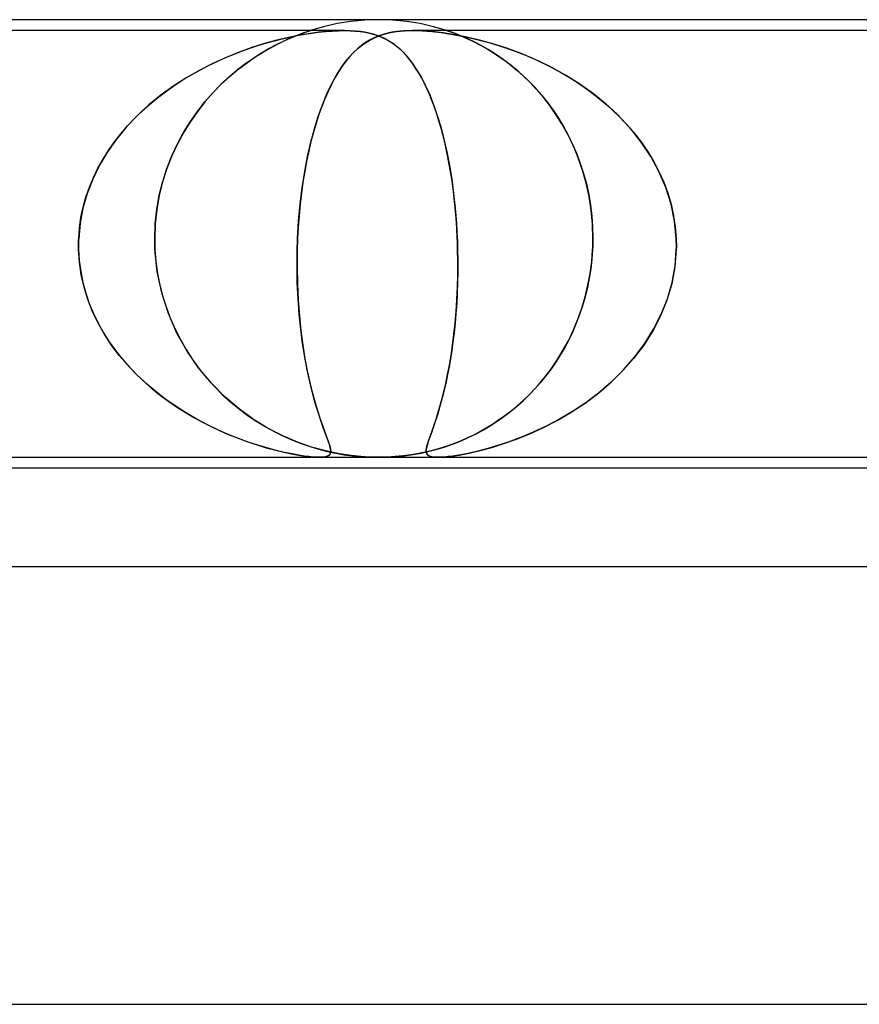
# Model space of a CAD drawing. Header units: millimetres. Extents: x -280 to 280, y -2 to 180.
# Tile 47 of 73: x 41.72 to 49.39, y 171 to 180. Entities that reach past the tile are written whole.
import ezdxf

# ---------------------------------------------------------------- set-up
doc = ezdxf.new("R2010")
doc.units = ezdxf.units.MM
doc.layers.add('HIDDEN', color=7, linetype='Continuous')
doc.layers.add('THICK', color=7, linetype='Continuous')

msp = doc.modelspace()

# ---------------------------------------------------------------- linework, layer by layer
at = {"layer": 'HIDDEN'}
for p, q in [((45, 180), (44.8731, 179.996)), ((45.1269, 179.996), (45, 180)), ((44.4974, 179.9358), (44.3755, 179.9)), ((44.6212, 179.9638), (44.4974, 179.9358)), ((44.7466, 179.9839), (44.6212, 179.9638)), ((44.8731, 179.996), (44.7466, 179.9839)), ((45.2534, 179.9839), (45.1269, 179.996)), ((45.3788, 179.9638), (45.2534, 179.9839)), ((45.5026, 179.9358), (45.3788, 179.9638)), ((45.6245, 179.9), (45.5026, 179.9358)), ((44.6877, 179.9), (37.8123, 179.9)), ((44.0475, 179.8068), (44.1179, 179.8244)), ((44.1774, 179.8381), (44.0691, 179.8124)), ((44.1179, 179.8244), (44.1875, 179.8402)), ((44.1832, 179.827), (44.1263, 179.8011)), ((44.1361, 179.8057), (44.1921, 179.8309)), ((44.2812, 179.8589), (44.1774, 179.8381)), ((44.2343, 179.8486), (44.1832, 179.827)), ((44.1875, 179.8402), (44.256, 179.8541)), ((44.1921, 179.8309), (44.2417, 179.8515)), ((44.2784, 179.8659), (44.2343, 179.8486)), ((44.2417, 179.8515), (44.2833, 179.8678)), ((44.256, 179.8541), (44.3231, 179.8662)), ((44.3128, 179.8787), (44.2784, 179.8659)), ((44.374, 179.8744), (44.2812, 179.8589)), ((44.2833, 179.8678), (44.3155, 179.8797)), ((44.3379, 179.8875), (44.3128, 179.8787)), ((44.3155, 179.8797), (44.3394, 179.8881)), ((44.3231, 179.8662), (44.3884, 179.8764)), ((44.3553, 179.8934), (44.3379, 179.8875)), ((44.3394, 179.8881), (44.3562, 179.8937)), ((44.3666, 179.8971), (44.3553, 179.8934)), ((44.3562, 179.8937), (44.3671, 179.8973)), ((44.3733, 179.8993), (44.3666, 179.8971)), ((44.3671, 179.8973), (44.3734, 179.8993)), ((44.3755, 179.9), (44.3733, 179.8993)), ((44.3734, 179.8993), (44.3755, 179.9)), ((44.4536, 179.8851), (44.374, 179.8744)), ((44.3884, 179.8764), (44.4516, 179.8847)), ((44.4516, 179.8847), (44.5135, 179.8913)), ((44.5213, 179.8921), (44.4536, 179.8851)), ((44.5135, 179.8913), (44.574, 179.8961)), ((44.5792, 179.8965), (44.5213, 179.8921)), ((44.574, 179.8961), (44.6325, 179.899)), ((44.6341, 179.8991), (44.5792, 179.8965)), ((44.6325, 179.899), (44.6876, 179.9)), ((44.6879, 179.9), (44.6341, 179.8991)), ((44.6876, 179.9), (44.7386, 179.8991)), ((44.7388, 179.8991), (44.6879, 179.9)), ((44.7386, 179.8991), (44.7855, 179.8965)), ((44.7874, 179.8963), (44.7388, 179.8991)), ((44.7855, 179.8965), (44.8303, 179.8921)), ((44.8327, 179.8917), (44.7874, 179.8963)), ((44.8303, 179.8921), (44.8775, 179.8851)), ((44.8748, 179.8855), (44.8327, 179.8917)), ((44.9142, 179.8775), (44.8748, 179.8855)), ((44.8775, 179.8851), (44.9275, 179.8744)), ((44.9516, 179.8678), (44.9142, 179.8775)), ((44.9586, 179.8348), (44.9178, 179.814)), ((44.9183, 179.8143), (44.9736, 179.8415)), ((44.9275, 179.8744), (44.98, 179.8589)), ((44.9872, 179.8563), (44.9516, 179.8678)), ((45.0031, 179.8532), (44.9586, 179.8348)), ((44.9736, 179.8415), (45.0319, 179.8631)), ((44.98, 179.8589), (45.0328, 179.8381)), ((45.0213, 179.843), (44.9872, 179.8563)), ((45.0516, 179.8689), (45.0031, 179.8532)), ((45.054, 179.828), (45.0213, 179.843)), ((45.0319, 179.8631), (45.0943, 179.8796)), ((45.0328, 179.8381), (45.0833, 179.8124)), ((45.1047, 179.8817), (45.0516, 179.8689)), ((45.0852, 179.8112), (45.054, 179.828)), ((45.0943, 179.8796), (45.1619, 179.8911)), ((45.1644, 179.8914), (45.1047, 179.8817)), ((45.1619, 179.8911), (45.236, 179.8979)), ((45.2316, 179.8976), (45.1644, 179.8914)), ((45.3078, 179.9), (45.2316, 179.8976)), ((45.236, 179.8979), (45.3167, 179.9)), ((45.3948, 179.8979), (45.3078, 179.9)), ((52.1877, 179.9), (45.3123, 179.9)), ((45.3167, 179.9), (45.3999, 179.8976)), ((45.4889, 179.8911), (45.3948, 179.8979)), ((45.3999, 179.8976), (45.4856, 179.8914)), ((45.4856, 179.8914), (45.5726, 179.8817)), ((45.5889, 179.8796), (45.4889, 179.8911)), ((45.5726, 179.8817), (45.6599, 179.8689)), ((45.6946, 179.8631), (45.5889, 179.8796)), ((45.6268, 179.8992), (45.6245, 179.9)), ((45.6245, 179.9), (45.6305, 179.898)), ((45.634, 179.8968), (45.6268, 179.8992)), ((45.6305, 179.898), (45.648, 179.892)), ((45.6468, 179.8925), (45.634, 179.8968)), ((45.6663, 179.8857), (45.6468, 179.8925)), ((45.648, 179.892), (45.6751, 179.8823)), ((45.6599, 179.8689), (45.7479, 179.8532)), ((45.6934, 179.8756), (45.6663, 179.8857)), ((45.6751, 179.8823), (45.7087, 179.8696)), ((45.729, 179.8618), (45.6934, 179.8756)), ((45.8055, 179.8415), (45.6946, 179.8631)), ((45.7087, 179.8696), (45.746, 179.8548)), ((45.7723, 179.8438), (45.729, 179.8618)), ((45.746, 179.8548), (45.785, 179.8384)), ((45.7479, 179.8532), (45.8359, 179.8348)), ((45.8221, 179.8217), (45.7723, 179.8438)), ((45.785, 179.8384), (45.8276, 179.8192)), ((45.9214, 179.8143), (45.8055, 179.8415)), ((45.8774, 179.795), (45.8221, 179.8217)), ((45.8359, 179.8348), (45.9226, 179.814)), ((43.8425, 179.7455), (43.7256, 179.7036)), ((43.7561, 179.7151), (43.8313, 179.7417)), ((43.8313, 179.7417), (43.9049, 179.7657)), ((43.9572, 179.7816), (43.8425, 179.7455)), ((43.9049, 179.7657), (43.9768, 179.7873)), ((43.9985, 179.7353), (43.9296, 179.695)), ((43.9374, 179.6997), (44.0079, 179.7404)), ((44.0691, 179.8124), (43.9572, 179.7816)), ((43.9768, 179.7873), (44.0475, 179.8068)), ((44.0644, 179.7706), (43.9985, 179.7353)), ((44.0079, 179.7404), (44.0744, 179.7757)), ((44.1263, 179.8011), (44.0644, 179.7706)), ((44.0744, 179.7757), (44.1361, 179.8057)), ((44.761, 179.6912), (44.8124, 179.74)), ((44.8065, 179.7348), (44.7706, 179.7009)), ((44.843, 179.7648), (44.8065, 179.7348)), ((44.8124, 179.74), (44.8648, 179.7808)), ((44.88, 179.791), (44.843, 179.7648)), ((44.8648, 179.7808), (44.9183, 179.8143)), ((44.9178, 179.814), (44.88, 179.791)), ((45.0833, 179.8124), (45.1314, 179.7816)), ((45.1152, 179.7927), (45.0852, 179.8112)), ((45.1442, 179.7723), (45.1152, 179.7927)), ((45.1314, 179.7816), (45.1777, 179.7455)), ((45.1729, 179.7496), (45.1442, 179.7723)), ((45.2013, 179.7245), (45.1729, 179.7496)), ((45.1777, 179.7455), (45.2225, 179.7036)), ((45.8276, 179.8192), (45.8741, 179.7967)), ((45.8741, 179.7967), (45.9241, 179.7708)), ((45.9376, 179.7634), (45.8774, 179.795)), ((46.0431, 179.7808), (45.9214, 179.8143)), ((45.9226, 179.814), (46.0077, 179.791)), ((45.9241, 179.7708), (45.977, 179.7413)), ((46.0018, 179.7267), (45.9376, 179.7634)), ((45.977, 179.7413), (46.0324, 179.7081)), ((46.0077, 179.791), (46.0952, 179.7647)), ((46.1705, 179.7399), (46.0431, 179.7808)), ((46.0952, 179.7647), (46.1852, 179.7348)), ((46.3023, 179.6912), (46.1705, 179.7399)), ((46.1852, 179.7348), (46.2772, 179.7009)), ((43.6065, 179.6554), (43.4862, 179.6007)), ((43.5233, 179.6184), (43.6018, 179.6536)), ((43.6018, 179.6536), (43.6795, 179.6857)), ((43.7256, 179.7036), (43.6065, 179.6554)), ((43.6795, 179.6857), (43.7561, 179.7151)), ((43.8582, 179.6494), (43.785, 179.5981)), ((43.7879, 179.6004), (43.8638, 179.6531)), ((43.9296, 179.695), (43.8582, 179.6494)), ((43.8638, 179.6531), (43.9374, 179.6997)), ((44.7352, 179.663), (44.7004, 179.6209)), ((44.7106, 179.6338), (44.761, 179.6912)), ((44.7706, 179.7009), (44.7352, 179.663)), ((45.2293, 179.6968), (45.2013, 179.7245)), ((45.2225, 179.7036), (45.2663, 179.6555)), ((45.2569, 179.6665), (45.2293, 179.6968)), ((45.2843, 179.6334), (45.2569, 179.6665)), ((45.2663, 179.6555), (45.3088, 179.6007)), ((46.0692, 179.6845), (46.0018, 179.7267)), ((46.0324, 179.7081), (46.0897, 179.6709)), ((46.139, 179.6365), (46.0692, 179.6845)), ((46.0897, 179.6709), (46.1485, 179.6296)), ((46.2772, 179.7009), (46.3708, 179.663)), ((46.4375, 179.6338), (46.3023, 179.6912)), ((46.3708, 179.663), (46.4655, 179.6209)), ((43.3646, 179.5388), (43.4441, 179.5802)), ((43.4862, 179.6007), (43.3657, 179.5392)), ((43.4441, 179.5802), (43.5233, 179.6184)), ((43.7105, 179.5413), (43.7879, 179.6004)), ((43.785, 179.5981), (43.7105, 179.5413)), ((44.614, 179.4931), (44.6613, 179.5674)), ((44.6661, 179.5744), (44.6325, 179.5233)), ((44.6613, 179.5674), (44.7106, 179.6338)), ((44.7004, 179.6209), (44.6661, 179.5744)), ((45.3112, 179.5974), (45.2843, 179.6334)), ((45.3088, 179.6007), (45.3502, 179.5392)), ((45.3379, 179.5584), (45.3112, 179.5974)), ((45.3642, 179.5163), (45.3379, 179.5584)), ((46.2104, 179.5824), (46.139, 179.6365)), ((46.1485, 179.6296), (46.2077, 179.5845)), ((46.2077, 179.5845), (46.2665, 179.536)), ((46.2824, 179.5223), (46.2104, 179.5824)), ((46.5743, 179.5674), (46.4375, 179.6338)), ((46.4655, 179.6209), (46.5607, 179.5743)), ((46.5607, 179.5743), (46.6561, 179.5233)), ((46.7086, 179.493), (46.5743, 179.5674)), ((43.2459, 179.4707), (43.1278, 179.3949)), ((43.2057, 179.446), (43.2849, 179.494)), ((43.3657, 179.5392), (43.2459, 179.4707)), ((43.2849, 179.494), (43.3646, 179.5388)), ((43.558, 179.4062), (43.6337, 179.4765)), ((43.636, 179.4784), (43.5615, 179.4095)), ((43.6337, 179.4765), (43.7105, 179.5413)), ((43.7105, 179.5413), (43.636, 179.4784)), ((44.5995, 179.4677), (44.5678, 179.4082)), ((44.569, 179.4109), (44.614, 179.4931)), ((44.6325, 179.5233), (44.5995, 179.4677)), ((45.3502, 179.5392), (45.3903, 179.4707)), ((45.3901, 179.4709), (45.3642, 179.5163)), ((45.4154, 179.4228), (45.3901, 179.4709)), ((45.3903, 179.4707), (45.4291, 179.3949)), ((46.2665, 179.536), (46.3246, 179.4839)), ((46.3533, 179.4567), (46.2824, 179.5223)), ((46.3246, 179.4839), (46.3819, 179.4284)), ((46.6561, 179.5233), (46.7507, 179.4676)), ((46.839, 179.4109), (46.7086, 179.493)), ((46.7507, 179.4676), (46.843, 179.4081)), ((43.1278, 179.3949), (43.0125, 179.3117)), ((43.052, 179.3413), (43.128, 179.3951)), ((43.128, 179.3951), (43.2057, 179.446)), ((43.4842, 179.3303), (43.558, 179.4062)), ((43.5615, 179.4095), (43.488, 179.3344)), ((44.5263, 179.3208), (44.569, 179.4109)), ((44.5678, 179.4082), (44.5372, 179.3449)), ((45.4399, 179.3719), (45.4154, 179.4228)), ((45.4291, 179.3949), (45.4664, 179.3117)), ((45.4637, 179.3182), (45.4399, 179.3719)), ((46.4227, 179.3857), (46.3533, 179.4567)), ((46.3819, 179.4284), (46.4376, 179.3693)), ((46.4901, 179.3094), (46.4227, 179.3857)), ((46.9645, 179.3208), (46.839, 179.4109)), ((46.843, 179.4081), (46.9325, 179.3449)), ((43.0125, 179.3117), (42.901, 179.2208)), ((42.9058, 179.2251), (42.9778, 179.2847)), ((42.9778, 179.2847), (43.052, 179.3413)), ((43.4127, 179.2488), (43.4842, 179.3303)), ((43.488, 179.3344), (43.4161, 179.2529)), ((44.486, 179.2227), (44.5263, 179.3208)), ((44.5372, 179.3449), (44.508, 179.2778)), ((45.4867, 179.2618), (45.4637, 179.3182)), ((45.4664, 179.3117), (45.5021, 179.2209)), ((46.4376, 179.3693), (46.4921, 179.3068)), ((46.5549, 179.2275), (46.4901, 179.3094)), ((46.4921, 179.3068), (46.5447, 179.2409)), ((46.9325, 179.3449), (47.019, 179.2778)), ((47.0844, 179.2227), (46.9645, 179.3208)), ((42.901, 179.2208), (42.7952, 179.1232)), ((42.8362, 179.1626), (42.9058, 179.2251)), ((43.3442, 179.1617), (43.4127, 179.2488)), ((43.4161, 179.2529), (43.3465, 179.1648)), ((44.448, 179.1166), (44.486, 179.2227)), ((44.48, 179.2071), (44.4533, 179.1326)), ((44.508, 179.2778), (44.48, 179.2071)), ((45.5089, 179.2026), (45.4867, 179.2618)), ((45.5021, 179.2209), (45.5358, 179.1233)), ((45.5302, 179.1406), (45.5089, 179.2026)), ((46.5447, 179.2409), (46.5954, 179.1715)), ((46.6167, 179.1402), (46.5549, 179.2275)), ((47.019, 179.2778), (47.1021, 179.207)), ((47.1975, 179.1166), (47.0844, 179.2227)), ((47.1021, 179.207), (47.1815, 179.1325)), ((42.7952, 179.1232), (42.6964, 179.0193)), ((42.7691, 179.0971), (42.8362, 179.1626)), ((43.2792, 179.0688), (43.3442, 179.1617)), ((43.3465, 179.1648), (43.2804, 179.0707)), ((44.4125, 179.0024), (44.448, 179.1166)), ((44.4533, 179.1326), (44.428, 179.0544)), ((45.5507, 179.0758), (45.5302, 179.1406)), ((45.5358, 179.1233), (45.5673, 179.0193)), ((46.5954, 179.1715), (46.6437, 179.0987)), ((46.675, 179.0475), (46.6167, 179.1402)), ((47.1815, 179.1325), (47.2569, 179.0544)), ((47.303, 179.0023), (47.1975, 179.1166)), ((42.6964, 179.0193), (42.6054, 178.909)), ((42.6436, 178.9573), (42.7048, 179.0287)), ((42.7048, 179.0287), (42.7691, 179.0971)), ((43.2181, 178.9703), (43.2792, 179.0688)), ((43.2804, 179.0707), (43.2185, 178.9709)), ((44.428, 179.0544), (44.4041, 178.9725)), ((45.5704, 179.0081), (45.5507, 179.0758)), ((45.5673, 179.0193), (45.5963, 178.9091)), ((46.6437, 179.0987), (46.6895, 179.0225)), ((46.7294, 178.9493), (46.675, 179.0475)), ((46.6895, 179.0225), (46.7326, 178.943)), ((47.2569, 179.0544), (47.328, 178.9725)), ((42.5856, 178.8829), (42.6436, 178.9573)), ((43.2185, 178.9709), (43.1615, 178.8655)), ((43.1616, 178.8659), (43.2181, 178.9703)), ((44.3798, 178.88), (44.4125, 179.0024)), ((44.4041, 178.9725), (44.3816, 178.887)), ((45.5891, 178.9376), (45.5704, 179.0081)), ((45.6069, 178.8643), (45.5891, 178.9376)), ((46.7792, 178.8458), (46.7294, 178.9493)), ((46.7326, 178.943), (46.7726, 178.8603)), ((47.3996, 178.88), (47.303, 179.0023)), ((47.328, 178.9725), (47.3945, 178.887)), ((42.6054, 178.909), (42.5229, 178.7927)), ((42.5314, 178.8056), (42.5856, 178.8829)), ((43.1615, 178.8655), (43.1099, 178.7546)), ((43.1105, 178.7559), (43.1616, 178.8659)), ((44.3502, 178.7496), (44.3798, 178.88)), ((44.3816, 178.887), (44.3607, 178.7983)), ((45.5963, 178.9091), (45.6228, 178.7927)), ((45.6237, 178.7883), (45.6069, 178.8643)), ((46.7726, 178.8603), (46.8094, 178.7745)), ((46.824, 178.737), (46.7792, 178.8458)), ((47.3945, 178.887), (47.4557, 178.7983)), ((47.4862, 178.7496), (47.3996, 178.88)), ((42.5229, 178.7927), (42.4498, 178.6704)), ((42.4811, 178.7255), (42.5314, 178.8056)), ((43.1099, 178.7546), (43.0645, 178.6384)), ((43.0652, 178.6402), (43.1105, 178.7559)), ((44.3239, 178.6115), (44.3502, 178.7496)), ((44.3607, 178.7983), (44.3414, 178.7066)), ((45.6228, 178.7927), (45.6466, 178.6704)), ((45.6394, 178.7096), (45.6237, 178.7883)), ((46.8094, 178.7745), (46.8427, 178.6855)), ((47.4557, 178.7983), (47.5114, 178.7066)), ((47.5614, 178.6114), (47.4862, 178.7496)), ((42.4498, 178.6704), (42.3873, 178.543)), ((42.435, 178.6426), (42.4811, 178.7255)), ((44.3414, 178.7066), (44.3239, 178.612)), ((45.6539, 178.6282), (45.6394, 178.7096)), ((45.6466, 178.6704), (45.6675, 178.543)), ((46.8634, 178.6231), (46.824, 178.737)), ((46.8427, 178.6855), (46.8723, 178.5936)), ((47.5114, 178.7066), (47.5611, 178.6119)), ((42.3935, 178.557), (42.435, 178.6426)), ((43.0645, 178.6384), (43.026, 178.5172)), ((43.0267, 178.5196), (43.0652, 178.6402)), ((44.3012, 178.4659), (44.3239, 178.6115)), ((44.3239, 178.612), (44.3082, 178.5146)), ((45.6673, 178.5442), (45.6539, 178.6282)), ((46.8965, 178.5048), (46.8634, 178.6231)), ((46.8723, 178.5936), (46.898, 178.4988)), ((47.5611, 178.6119), (47.6047, 178.5146)), ((47.6238, 178.4659), (47.5614, 178.6114)), ((42.3873, 178.543), (42.3364, 178.4118)), ((42.3568, 178.4686), (42.3935, 178.557)), ((43.026, 178.5172), (42.9952, 178.3923)), ((42.9957, 178.3947), (43.0267, 178.5196)), ((44.3082, 178.5146), (44.2944, 178.4147)), ((45.6794, 178.4577), (45.6673, 178.5442)), ((45.6675, 178.543), (45.6852, 178.4118)), ((46.9229, 178.3829), (46.8965, 178.5048)), ((46.898, 178.4988), (46.9193, 178.402)), ((47.6047, 178.5146), (47.6418, 178.4147)), ((42.3364, 178.4118), (42.2977, 178.2771)), ((42.3254, 178.3778), (42.3568, 178.4686)), ((42.9952, 178.3923), (42.9725, 178.2639)), ((42.9728, 178.2661), (42.9957, 178.3947)), ((44.2944, 178.4147), (44.2825, 178.3123)), ((44.2828, 178.315), (44.3012, 178.4659)), ((45.6902, 178.3688), (45.6794, 178.4577)), ((45.6852, 178.4118), (45.6997, 178.2771)), ((46.9193, 178.402), (46.936, 178.3035)), ((46.9421, 178.2579), (46.9229, 178.3829)), ((47.6715, 178.315), (47.6238, 178.4659)), ((47.6418, 178.4147), (47.6722, 178.3123)), ((42.2997, 178.2853), (42.3254, 178.3778)), ((44.2687, 178.1595), (44.2828, 178.315)), ((44.2825, 178.3123), (44.2726, 178.2086)), ((45.6995, 178.2785), (45.6902, 178.3688)), ((46.936, 178.3035), (46.948, 178.2036)), ((47.7035, 178.1595), (47.6715, 178.315)), ((47.6722, 178.3123), (47.6952, 178.2086)), ((42.2977, 178.2771), (42.2716, 178.1395)), ((42.2799, 178.1914), (42.2997, 178.2853)), ((42.9725, 178.2639), (42.9585, 178.1326)), ((42.9586, 178.134), (42.9728, 178.2661)), ((44.2726, 178.2086), (44.2649, 178.1045)), ((45.7074, 178.1868), (45.6995, 178.2785)), ((45.6997, 178.2771), (45.7108, 178.1395)), ((46.9538, 178.13), (46.9421, 178.2579)), ((46.948, 178.2036), (46.9552, 178.1023)), ((47.6952, 178.2086), (47.7109, 178.1045)), ((42.2716, 178.1395), (42.2588, 178)), ((42.2662, 178.0962), (42.2799, 178.1914)), ((42.9536, 178), (42.9586, 178.134)), ((42.9585, 178.1326), (42.9536, 178)), ((44.2593, 178), (44.2687, 178.1595)), ((45.7137, 178.0939), (45.7074, 178.1868)), ((45.7108, 178.1395), (45.7185, 178)), ((46.9575, 178), (46.9538, 178.13)), ((47.719, 178), (47.7035, 178.1595)), ((42.2588, 178), (42.2662, 178.0962)), ((44.2649, 178.1045), (44.2593, 178)), ((45.7185, 178), (45.7137, 178.0939)), ((46.9552, 178.1023), (46.9575, 178)), ((47.7109, 178.1045), (47.719, 178)), ((42.2574, 177.9501), (42.2577, 177.9668)), ((42.2577, 177.9666), (42.2574, 177.9499)), ((42.2574, 177.9334), (42.2574, 177.9501)), ((42.2574, 177.9499), (42.2574, 177.9333)), ((42.2575, 177.9167), (42.2574, 177.9334)), ((42.2574, 177.9333), (42.2575, 177.9166)), ((42.2577, 177.9668), (42.2581, 177.9834)), ((42.2581, 177.9833), (42.2577, 177.9666)), ((42.2581, 177.9834), (42.2588, 178)), ((42.2588, 178), (42.2581, 177.9833)), ((42.9536, 178), (42.9536, 177.9833)), ((42.9536, 177.9833), (42.9536, 178)), ((42.9536, 177.9833), (42.9538, 177.9666)), ((42.9538, 177.9667), (42.9536, 177.9833)), ((42.9541, 177.95), (42.9538, 177.9667)), ((42.9538, 177.9666), (42.9541, 177.95)), ((42.9541, 177.95), (42.9546, 177.9333)), ((42.9546, 177.9333), (42.9541, 177.95)), ((42.9546, 177.9333), (42.9552, 177.9167)), ((42.9552, 177.9167), (42.9546, 177.9333)), ((44.2568, 177.9333), (44.2563, 177.9167)), ((44.2563, 177.9166), (44.2568, 177.9333)), ((44.2573, 177.95), (44.2568, 177.9333)), ((44.2568, 177.9333), (44.2573, 177.9499)), ((44.2579, 177.9667), (44.2573, 177.95)), ((44.2573, 177.9499), (44.2579, 177.9666)), ((44.2586, 177.9833), (44.2579, 177.9667)), ((44.2579, 177.9666), (44.2586, 177.9833)), ((44.2593, 178), (44.2586, 177.9833)), ((44.2586, 177.9833), (44.2593, 178)), ((45.7185, 178), (45.7192, 177.9833)), ((45.7192, 177.9834), (45.7185, 178)), ((45.7199, 177.9668), (45.7192, 177.9834)), ((45.7192, 177.9833), (45.7199, 177.9666)), ((45.7205, 177.9501), (45.7199, 177.9668)), ((45.7199, 177.9666), (45.7205, 177.9499)), ((45.721, 177.9334), (45.7205, 177.9501)), ((45.7205, 177.9499), (45.721, 177.9333)), ((45.7215, 177.9167), (45.721, 177.9334)), ((45.721, 177.9333), (45.7215, 177.9166)), ((46.9557, 177.9167), (46.9563, 177.9333)), ((46.9563, 177.9333), (46.9557, 177.9166)), ((46.9563, 177.9333), (46.9568, 177.95)), ((46.9568, 177.9499), (46.9563, 177.9333)), ((46.9568, 177.95), (46.9572, 177.9666)), ((46.9572, 177.9666), (46.9568, 177.9499)), ((46.9572, 177.9666), (46.9574, 177.9833)), ((46.9574, 177.9833), (46.9572, 177.9666)), ((46.9574, 177.9833), (46.9575, 178)), ((46.9575, 178), (46.9574, 177.9833)), ((47.7197, 177.9833), (47.719, 178)), ((47.719, 178), (47.7197, 177.9833)), ((47.7201, 177.9666), (47.7197, 177.9833)), ((47.7197, 177.9833), (47.7201, 177.9667)), ((47.7201, 177.9667), (47.7203, 177.95)), ((47.7203, 177.9499), (47.7201, 177.9666)), ((47.7203, 177.95), (47.7204, 177.9333)), ((47.7204, 177.9333), (47.7203, 177.9499)), ((47.7203, 177.9166), (47.7204, 177.9333)), ((47.7204, 177.9333), (47.7203, 177.9167)), ((42.2578, 177.9), (42.2575, 177.9167)), ((42.2575, 177.9166), (42.2578, 177.9)), ((42.2655, 177.7832), (42.2578, 177.9)), ((42.2578, 177.9), (42.2639, 177.7987)), ((42.9552, 177.9167), (42.956, 177.9)), ((42.956, 177.9), (42.9552, 177.9167)), ((42.9768, 177.6985), (42.956, 177.9)), ((42.956, 177.9), (42.9647, 177.7897)), ((44.2558, 177.9), (44.2542, 177.7417)), ((44.2542, 177.7475), (44.2558, 177.9)), ((44.2563, 177.9167), (44.2558, 177.9)), ((44.2558, 177.9), (44.2563, 177.9166)), ((45.7219, 177.9), (45.7215, 177.9167)), ((45.7215, 177.9166), (45.7219, 177.9)), ((45.7219, 177.9), (45.7236, 177.7987)), ((45.7237, 177.7832), (45.7219, 177.9)), ((46.9465, 177.7903), (46.9549, 177.9)), ((46.9549, 177.9), (46.9486, 177.8117)), ((46.9549, 177.9), (46.9557, 177.9167)), ((46.9557, 177.9166), (46.9549, 177.9)), ((47.7199, 177.9), (47.7074, 177.7417)), ((47.7082, 177.7475), (47.7199, 177.9)), ((47.7203, 177.9167), (47.7199, 177.9)), ((47.7199, 177.9), (47.7203, 177.9166)), ((42.2639, 177.7987), (42.277, 177.6984)), ((42.2823, 177.6679), (42.2655, 177.7832)), ((42.9647, 177.7897), (42.9798, 177.6802)), ((45.723, 177.6679), (45.7237, 177.7832)), ((45.7236, 177.7987), (45.7234, 177.6983)), ((46.9323, 177.6812), (46.9465, 177.7903)), ((46.9486, 177.8117), (46.9386, 177.7242)), ((42.277, 177.6984), (42.2968, 177.5992)), ((42.3082, 177.5543), (42.2823, 177.6679)), ((43.0183, 177.5021), (42.9768, 177.6985)), ((42.9798, 177.6802), (43.0009, 177.5729)), ((44.2568, 177.5971), (44.2542, 177.7475)), ((44.2542, 177.7417), (44.2571, 177.5867)), ((45.7201, 177.5543), (45.723, 177.6679)), ((45.7234, 177.6983), (45.7215, 177.5992)), ((46.9124, 177.573), (46.9323, 177.6812)), ((46.9386, 177.7242), (46.925, 177.6375)), ((47.7074, 177.7417), (47.6785, 177.5867)), ((47.6809, 177.5971), (47.7082, 177.7475)), ((42.2968, 177.5992), (42.3233, 177.5016)), ((43.0009, 177.5729), (43.0277, 177.4681)), ((44.2635, 177.4498), (44.2568, 177.5971)), ((44.2571, 177.5867), (44.2643, 177.437)), ((45.7215, 177.5992), (45.718, 177.5016)), ((46.8871, 177.4671), (46.9124, 177.573)), ((46.925, 177.6375), (46.9078, 177.5517)), ((47.6785, 177.5867), (47.6343, 177.437)), ((47.6387, 177.4497), (47.6809, 177.5971)), ((42.3427, 177.4426), (42.3082, 177.5543)), ((42.3233, 177.5016), (42.3558, 177.4066)), ((43.079, 177.3137), (43.0183, 177.5021)), ((45.718, 177.5016), (45.7129, 177.4066)), ((45.715, 177.4427), (45.7201, 177.5543)), ((46.9078, 177.5517), (46.8871, 177.4672)), ((42.3857, 177.3333), (42.3427, 177.4426)), ((42.3558, 177.4066), (42.394, 177.3145)), ((43.0277, 177.4681), (43.06, 177.366)), ((44.2739, 177.3072), (44.2635, 177.4498)), ((44.2643, 177.437), (44.2752, 177.293)), ((45.7129, 177.4066), (45.7064, 177.3144)), ((45.7078, 177.3333), (45.715, 177.4427)), ((46.8565, 177.3639), (46.8871, 177.4671)), ((46.8871, 177.4672), (46.8631, 177.3846)), ((47.6343, 177.437), (47.5759, 177.293)), ((47.5824, 177.3072), (47.6387, 177.4497)), ((42.4367, 177.2269), (42.3857, 177.3333)), ((42.394, 177.3145), (42.4375, 177.2253)), ((43.06, 177.366), (43.0976, 177.2667)), ((43.157, 177.1353), (43.079, 177.3137)), ((44.2878, 177.1701), (44.2739, 177.3072)), ((45.7064, 177.3144), (45.6985, 177.2252)), ((45.6987, 177.2269), (45.7078, 177.3333)), ((46.8361, 177.304), (46.8062, 177.2256)), ((46.8211, 177.2635), (46.8565, 177.3639)), ((46.8631, 177.3846), (46.8361, 177.304)), ((47.513, 177.17), (47.5824, 177.3072)), ((42.4948, 177.1244), (42.4367, 177.2269)), ((42.4375, 177.2253), (42.4859, 177.139)), ((43.0976, 177.2667), (43.1402, 177.1699)), ((44.2752, 177.293), (44.2895, 177.1555)), ((45.6878, 177.1244), (45.6987, 177.2269)), ((45.6985, 177.2252), (45.6895, 177.139)), ((46.8062, 177.2256), (46.7734, 177.1493)), ((46.7809, 177.1662), (46.8211, 177.2635)), ((47.5759, 177.293), (47.5046, 177.1554)), ((42.4859, 177.139), (42.5389, 177.0559)), ((42.5595, 177.026), (42.4948, 177.1244)), ((43.1402, 177.1699), (43.188, 177.0756)), ((43.2497, 176.9695), (43.157, 177.1353)), ((44.3048, 177.0389), (44.2878, 177.1701)), ((44.2895, 177.1555), (44.3067, 177.0256)), ((45.6753, 177.0261), (45.6878, 177.1244)), ((45.6895, 177.139), (45.6793, 177.0558)), ((46.7363, 177.0721), (46.7809, 177.1662)), ((46.7734, 177.1493), (46.7379, 177.0752)), ((47.5046, 177.1554), (47.4222, 177.0256)), ((47.4314, 177.0389), (47.513, 177.17)), ((42.5389, 177.0559), (42.5961, 176.9759)), ((43.188, 177.0756), (43.2408, 176.9839)), ((44.3244, 176.915), (44.3048, 177.0389)), ((45.6793, 177.0558), (45.6682, 176.9758)), ((46.6874, 176.9813), (46.7363, 177.0721)), ((46.7379, 177.0752), (46.6998, 177.0034)), ((47.3392, 176.915), (47.4314, 177.0389)), ((42.6303, 176.9318), (42.5595, 177.026)), ((42.5961, 176.9759), (42.657, 176.8992)), ((43.2408, 176.9839), (43.2985, 176.8949)), ((43.3552, 176.8165), (43.2497, 176.9695)), ((44.3067, 177.0256), (44.3263, 176.9038)), ((45.6682, 176.9758), (45.6562, 176.8991)), ((45.6615, 176.9319), (45.6753, 177.0261)), ((46.6347, 176.8945), (46.6874, 176.9813)), ((46.6998, 177.0034), (46.6593, 176.9339)), ((47.4222, 177.0256), (47.3301, 176.9038)), ((42.7067, 176.8419), (42.6303, 176.9318)), ((42.657, 176.8992), (42.7213, 176.8259)), ((43.2985, 176.8949), (43.3609, 176.8089)), ((44.3462, 176.7987), (44.3244, 176.915)), ((44.3263, 176.9038), (44.3479, 176.79)), ((45.6562, 176.8991), (45.6434, 176.8258)), ((45.6464, 176.8419), (45.6615, 176.9319)), ((46.6166, 176.8669), (46.5718, 176.8024)), ((46.5785, 176.8117), (46.6347, 176.8945)), ((46.6593, 176.9339), (46.6166, 176.8669)), ((47.3301, 176.9038), (47.2295, 176.79)), ((47.2376, 176.7987), (47.3392, 176.915)), ((42.7882, 176.7564), (42.7067, 176.8419)), ((42.7213, 176.8259), (42.7887, 176.7559)), ((43.4714, 176.6769), (43.3552, 176.8165)), ((43.3609, 176.8089), (43.4281, 176.726)), ((44.3697, 176.69), (44.3462, 176.7987)), ((44.3479, 176.79), (44.3709, 176.6844)), ((45.6434, 176.8258), (45.63, 176.7558)), ((45.6302, 176.7564), (45.6464, 176.8419)), ((46.5191, 176.7328), (46.5785, 176.8117)), ((46.5718, 176.8024), (46.5251, 176.7405)), ((47.2295, 176.79), (47.1216, 176.6843)), ((47.1277, 176.6899), (47.2376, 176.7987)), ((42.8741, 176.6756), (42.7882, 176.7564)), ((42.7887, 176.7559), (42.8589, 176.6892)), ((42.8589, 176.6892), (42.9316, 176.6258)), ((42.9633, 176.6), (42.8741, 176.6756)), ((43.4281, 176.726), (43.4996, 176.6465)), ((43.5951, 176.5522), (43.4714, 176.6769)), ((44.3945, 176.589), (44.3697, 176.69)), ((44.3709, 176.6844), (44.3949, 176.5873)), ((45.5955, 176.6), (45.6131, 176.6756)), ((45.6161, 176.6891), (45.6017, 176.6257)), ((45.6131, 176.6756), (45.6302, 176.7564)), ((45.63, 176.7558), (45.6161, 176.6891)), ((46.4765, 176.6811), (46.4262, 176.6243)), ((46.4565, 176.658), (46.5191, 176.7328)), ((46.5251, 176.7405), (46.4765, 176.6811)), ((47.1216, 176.6843), (47.0084, 176.5873)), ((47.0105, 176.589), (47.1277, 176.6899)), ((42.9316, 176.6258), (43.0065, 176.5657)), ((43.055, 176.5295), (42.9633, 176.6)), ((43.4996, 176.6465), (43.5738, 176.5722)), ((44.4201, 176.496), (44.3945, 176.589)), ((44.3949, 176.5873), (44.4192, 176.4992)), ((45.5774, 176.5296), (45.5955, 176.6)), ((45.6017, 176.6257), (45.587, 176.5656)), ((46.3231, 176.5204), (46.3911, 176.5872)), ((46.4262, 176.6243), (46.3743, 176.5701)), ((46.3911, 176.5872), (46.4565, 176.658)), ((46.8871, 176.4959), (47.0105, 176.589)), ((47.0084, 176.5873), (46.8917, 176.4992)), ((43.0065, 176.5657), (43.0833, 176.5089)), ((43.1487, 176.4642), (43.055, 176.5295)), ((43.0833, 176.5089), (43.1614, 176.4555)), ((43.5738, 176.5722), (43.6501, 176.5031)), ((43.7241, 176.4423), (43.5951, 176.5522)), ((43.6501, 176.5031), (43.728, 176.4392)), ((44.4192, 176.4992), (44.4434, 176.4197)), ((44.4458, 176.412), (44.4201, 176.496)), ((45.5721, 176.5088), (45.5572, 176.4554)), ((45.5594, 176.4642), (45.5774, 176.5296)), ((45.587, 176.5656), (45.5721, 176.5088)), ((46.2527, 176.4578), (46.3231, 176.5204)), ((46.3209, 176.5184), (46.2661, 176.4692)), ((46.3743, 176.5701), (46.3209, 176.5184)), ((46.7602, 176.412), (46.8871, 176.4959)), ((46.8917, 176.4992), (46.7726, 176.4196)), ((43.2437, 176.4037), (43.1487, 176.4642)), ((43.1614, 176.4555), (43.2398, 176.4058)), ((43.2398, 176.4058), (43.3183, 176.3598)), ((43.3395, 176.3482), (43.2437, 176.4037)), ((43.8565, 176.3467), (43.7241, 176.4423)), ((43.728, 176.4392), (43.8073, 176.3803)), ((44.4434, 176.4197), (44.4668, 176.3484)), ((44.4706, 176.3375), (44.4458, 176.412)), ((45.524, 176.3482), (45.5415, 176.4038)), ((45.5424, 176.4057), (45.528, 176.3597)), ((45.5415, 176.4038), (45.5594, 176.4642)), ((45.5572, 176.4554), (45.5424, 176.4057)), ((46.1089, 176.3472), (46.1812, 176.4001)), ((46.21, 176.4227), (46.1534, 176.3791)), ((46.1812, 176.4001), (46.2527, 176.4578)), ((46.2661, 176.4692), (46.21, 176.4227)), ((46.6325, 176.3375), (46.7602, 176.412)), ((46.7726, 176.4196), (46.6524, 176.3484)), ((43.3183, 176.3598), (43.3966, 176.3172)), ((43.4355, 176.2974), (43.3395, 176.3482)), ((43.3966, 176.3172), (43.4742, 176.278)), ((43.8073, 176.3803), (43.8876, 176.3264)), ((43.9906, 176.2647), (43.8565, 176.3467)), ((43.8876, 176.3264), (43.9686, 176.2772)), ((44.4668, 176.3484), (44.4891, 176.285)), ((44.4939, 176.272), (44.4706, 176.3375)), ((45.514, 176.3171), (45.5007, 176.2779)), ((45.5072, 176.2974), (45.524, 176.3482)), ((45.528, 176.3597), (45.514, 176.3171)), ((46.0362, 176.2989), (46.1089, 176.3472)), ((46.0964, 176.3385), (46.0392, 176.3008)), ((46.1534, 176.3791), (46.0964, 176.3385)), ((46.5054, 176.272), (46.6325, 176.3375)), ((46.6524, 176.3484), (46.5322, 176.285)), ((43.5309, 176.2513), (43.4355, 176.2974)), ((43.4742, 176.278), (43.5508, 176.2421)), ((43.6253, 176.2097), (43.5309, 176.2513)), ((43.5508, 176.2421), (43.6263, 176.2093)), ((43.9686, 176.2772), (44.0499, 176.2327)), ((44.1246, 176.1958), (43.9906, 176.2647)), ((44.0499, 176.2327), (44.1312, 176.1927)), ((44.4891, 176.285), (44.5095, 176.2291)), ((44.515, 176.215), (44.4939, 176.272)), ((44.5095, 176.2291), (44.5277, 176.1805)), ((45.4881, 176.242), (45.4765, 176.2092)), ((45.4768, 176.2097), (45.4914, 176.2513)), ((45.5007, 176.2779), (45.4881, 176.242)), ((45.4914, 176.2513), (45.5072, 176.2974)), ((45.9245, 176.2335), (45.8674, 176.2038)), ((45.8906, 176.2156), (45.9633, 176.2551)), ((45.9819, 176.2658), (45.9245, 176.2335)), ((45.9633, 176.2551), (46.0362, 176.2989)), ((46.0392, 176.3008), (45.9819, 176.2658)), ((46.4133, 176.2291), (46.2969, 176.1805)), ((46.3806, 176.215), (46.5054, 176.272)), ((46.5322, 176.285), (46.4133, 176.2291)), ((43.718, 176.1725), (43.6253, 176.2097)), ((43.6263, 176.2093), (43.7001, 176.1795)), ((43.7001, 176.1795), (43.7719, 176.1525)), ((43.8087, 176.1395), (43.718, 176.1725)), ((43.7719, 176.1525), (43.8415, 176.1283)), ((43.897, 176.1104), (43.8087, 176.1395)), ((44.257, 176.1391), (44.1246, 176.1958)), ((44.1312, 176.1927), (44.2124, 176.157)), ((44.2124, 176.157), (44.2934, 176.1254)), ((44.3878, 176.0933), (44.257, 176.1391)), ((44.5331, 176.1662), (44.515, 176.215)), ((44.5277, 176.1805), (44.5428, 176.1389)), ((44.5475, 176.125), (44.5331, 176.1662)), ((44.5428, 176.1389), (44.5542, 176.1037)), ((45.4433, 176.1104), (45.4524, 176.1395)), ((45.4567, 176.1525), (45.4487, 176.1283)), ((45.4524, 176.1395), (45.4637, 176.1725)), ((45.466, 176.1794), (45.4567, 176.1525)), ((45.4637, 176.1725), (45.4768, 176.2097)), ((45.4765, 176.2092), (45.466, 176.1794)), ((45.6761, 176.121), (45.7467, 176.1488)), ((45.7539, 176.1518), (45.6978, 176.1293)), ((45.7467, 176.1488), (45.8183, 176.1802)), ((45.8104, 176.1766), (45.7539, 176.1518)), ((45.8674, 176.2038), (45.8104, 176.1766)), ((45.8183, 176.1802), (45.8906, 176.2156)), ((46.1845, 176.1389), (46.0772, 176.1037)), ((46.1439, 176.125), (46.2596, 176.1662)), ((46.2969, 176.1805), (46.1845, 176.1389)), ((46.2596, 176.1662), (46.3806, 176.215)), ((43.8415, 176.1283), (43.9086, 176.1068)), ((43.982, 176.0851), (43.897, 176.1104)), ((43.9086, 176.1068), (43.9727, 176.0877)), ((43.9727, 176.0877), (44.0363, 176.0703)), ((44.0629, 176.0634), (43.982, 176.0851)), ((44.0363, 176.0703), (44.1092, 176.0523)), ((44.1391, 176.0452), (44.0629, 176.0634)), ((44.1092, 176.0523), (44.1881, 176.035)), ((44.2092, 176.0305), (44.1391, 176.0452)), ((44.2934, 176.1254), (44.3738, 176.0978)), ((44.3738, 176.0978), (44.4534, 176.0741)), ((44.5165, 176.0576), (44.3878, 176.0933)), ((44.4534, 176.0741), (44.5322, 176.0539)), ((44.6407, 176.0315), (44.5165, 176.0576)), ((44.5322, 176.0539), (44.6097, 176.0373)), ((44.5576, 176.0908), (44.5475, 176.125)), ((44.5542, 176.1037), (44.561, 176.0745)), ((44.5625, 176.062), (44.5576, 176.0908)), ((44.5625, 176.0508), (44.5583, 176.0327)), ((44.5605, 176.0386), (44.5625, 176.062)), ((44.561, 176.0745), (44.5625, 176.0508)), ((45.4248, 176.047), (45.3629, 176.0344)), ((45.388, 176.0392), (45.4622, 176.0558)), ((45.4811, 176.0604), (45.4248, 176.047)), ((45.4347, 176.0702), (45.4339, 176.0523)), ((45.4339, 176.0523), (45.4378, 176.035)), ((45.4341, 176.0634), (45.4371, 176.0851)), ((45.4349, 176.0452), (45.4341, 176.0634)), ((45.4377, 176.0876), (45.4347, 176.0702)), ((45.44, 176.0305), (45.4349, 176.0452)), ((45.4371, 176.0851), (45.4433, 176.1104)), ((45.4424, 176.1067), (45.4377, 176.0876)), ((45.4487, 176.1283), (45.4424, 176.1067)), ((45.4622, 176.0558), (45.5351, 176.075)), ((45.534, 176.0746), (45.4811, 176.0604)), ((45.5877, 176.0908), (45.534, 176.0746)), ((45.5351, 176.075), (45.6063, 176.0968)), ((45.6424, 176.109), (45.5877, 176.0908)), ((45.6063, 176.0968), (45.6761, 176.121)), ((45.6978, 176.1293), (45.6424, 176.109)), ((45.8822, 176.0508), (45.7999, 176.0327)), ((45.8275, 176.0386), (45.9281, 176.062)), ((45.9761, 176.0745), (45.8822, 176.0508)), ((45.9281, 176.062), (46.0342, 176.0908)), ((46.0772, 176.1037), (45.9761, 176.0745)), ((46.0342, 176.0908), (46.1439, 176.125)), ((44.1881, 176.035), (44.268, 176.0199)), ((44.2695, 176.0194), (44.2092, 176.0305)), ((44.268, 176.0199), (44.3436, 176.0085)), ((44.3204, 176.0116), (44.2695, 176.0194)), ((44.3631, 176.0062), (44.3204, 176.0116)), ((44.3436, 176.0085), (44.4073, 176.002)), ((44.3988, 176.0027), (44.3631, 176.0062)), ((44.4302, 176.0007), (44.3988, 176.0027)), ((44.4073, 176.002), (44.4583, 176)), ((44.4581, 176), (44.4302, 176.0007)), ((44.4822, 176.0006), (44.4581, 176)), ((44.4583, 176), (44.4984, 176.0021)), ((44.5029, 176.0027), (44.4822, 176.0006)), ((44.4984, 176.0021), (44.5288, 176.0087)), ((44.5205, 176.0061), (44.5029, 176.0027)), ((44.5362, 176.0116), (44.5205, 176.0061)), ((44.5288, 176.0087), (44.5496, 176.0207)), ((44.5492, 176.02), (44.5362, 176.0116)), ((44.5583, 176.0327), (44.5492, 176.02)), ((44.5496, 176.0207), (44.5605, 176.0386)), ((44.6097, 176.0373), (44.6859, 176.024)), ((44.7482, 176.0151), (44.6407, 176.0315)), ((44.6859, 176.024), (44.7615, 176.0137)), ((44.8382, 176.0062), (44.7482, 176.0151)), ((44.7615, 176.0137), (44.8389, 176.0061)), ((44.9168, 176.0015), (44.8382, 176.0062)), ((44.8389, 176.0061), (44.9184, 176.0015)), ((44.9958, 176), (44.9168, 176.0015)), ((44.9184, 176.0015), (44.9985, 176)), ((45.0734, 176.0015), (44.9958, 176)), ((44.9985, 176), (45.0798, 176.0018)), ((45.1499, 176.006), (45.0734, 176.0015)), ((45.0798, 176.0018), (45.1594, 176.0067)), ((45.2248, 176.0132), (45.1499, 176.006)), ((45.1594, 176.0067), (45.2367, 176.0146)), ((45.296, 176.0229), (45.2248, 176.0132)), ((45.2367, 176.0146), (45.3127, 176.0255)), ((45.3629, 176.0344), (45.296, 176.0229)), ((45.3127, 176.0255), (45.388, 176.0392)), ((45.4378, 176.035), (45.4488, 176.0198)), ((45.4491, 176.0194), (45.44, 176.0305)), ((45.4488, 176.0198), (45.4694, 176.0085)), ((45.4616, 176.0116), (45.4491, 176.0194)), ((45.477, 176.0062), (45.4616, 176.0116)), ((45.4694, 176.0085), (45.4998, 176.002)), ((45.4947, 176.0027), (45.477, 176.0062)), ((45.5155, 176.0007), (45.4947, 176.0027)), ((45.4998, 176.002), (45.54, 176)), ((45.5398, 176), (45.5155, 176.0007)), ((45.5674, 176.0006), (45.5398, 176)), ((45.54, 176), (45.5911, 176.0021)), ((45.5986, 176.0027), (45.5674, 176.0006)), ((45.5911, 176.0021), (45.6554, 176.0087)), ((45.6342, 176.0061), (45.5986, 176.0027)), ((45.6779, 176.0116), (45.6342, 176.0061)), ((45.6554, 176.0087), (45.7348, 176.0207)), ((45.7325, 176.02), (45.6779, 176.0116)), ((45.7999, 176.0327), (45.7325, 176.02)), ((45.7348, 176.0207), (45.8275, 176.0386))]:
    msp.add_line(p, q, dxfattribs=at)
at = {"layer": 'THICK'}
for p, q in [((148, 180), (-148, 180)), ((-72.2615, 176), (72.2615, 176)), ((71.9612, 175.9), (15, 175.9)), ((151.5, 175), (-151.5, 175)), ((-74.1687, 171), (74.1687, 171))]:
    msp.add_line(p, q, dxfattribs=at)

doc.saveas('drawing.dxf')
